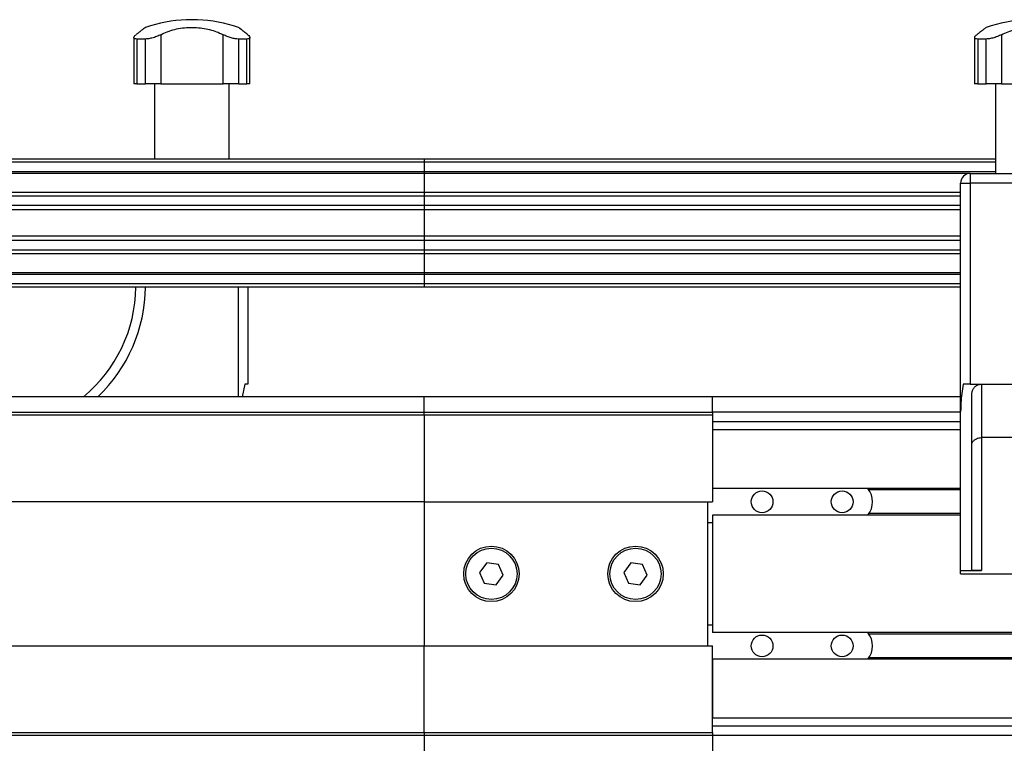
# Model space of a CAD drawing. Header units: millimetres. Extents: x 0 to 420, y 0 to 297.
# Tile 31 of 39: x 283 to 298, y 236 to 247. Entities that reach past the tile are written whole.
import ezdxf

# ---------------------------------------------------------------- set-up
doc = ezdxf.new("R2010")
doc.units = ezdxf.units.MM

msp = doc.modelspace()

# ---------------------------------------------------------------- linework, layer by layer
at = {"color": 7, "linetype": 'Continuous', "lineweight": 25}
for p, q in [((285.56579, 247.36829), (285.56579, 247.36658)), ((285.74107, 247.36829), (285.56579, 247.36829)), ((285.74107, 247.36658), (285.56579, 247.36658)), ((285.74107, 247.36658), (285.74107, 247.36829)), ((284.74718, 247.08979), (284.74718, 246.36829)), ((284.92691, 247.06685), (284.79448, 247.06685)), ((284.79448, 247.06685), (284.79448, 246.36829)), ((284.92691, 246.36829), (284.92691, 247.06685)), ((285.16721, 247.13442), (285.16721, 246.36829)), ((286.13965, 246.36829), (286.13965, 247.13442)), ((286.51238, 247.06685), (286.37994, 247.06685)), ((286.37994, 247.06685), (286.37994, 246.36829)), ((286.51238, 246.36829), (286.51238, 247.06685)), ((286.55968, 246.36829), (286.55968, 247.09019)), ((297.87218, 247.08979), (297.87218, 246.36829)), ((298.05191, 247.06685), (297.91948, 247.06685)), ((297.91948, 247.06685), (297.91948, 246.36829)), ((298.05191, 246.36829), (298.05191, 247.06685)), ((298.29221, 247.13442), (298.29221, 246.36829)), ((284.79448, 246.36829), (284.74718, 246.36829)), ((284.79448, 246.36829), (284.92691, 246.36829)), ((285.16721, 246.36829), (284.92691, 246.36829)), ((285.07135, 246.36829), (285.07135, 245.19329)), ((285.16721, 246.36829), (286.13965, 246.36829)), ((286.37994, 246.36829), (286.13965, 246.36829)), ((286.23551, 245.19329), (286.23551, 246.36829)), ((286.37994, 246.36829), (286.51238, 246.36829)), ((286.55968, 246.36829), (286.51238, 246.36829)), ((297.91948, 246.36829), (297.87218, 246.36829)), ((297.91948, 246.36829), (298.05191, 246.36829)), ((298.29221, 246.36829), (298.05191, 246.36829)), ((298.19635, 246.36829), (298.19635, 244.96829)), ((298.29221, 246.36829), (299.26465, 246.36829)), ((289.27843, 245.19329), (275.57843, 245.19329)), ((298.19635, 245.19329), (289.27843, 245.19329)), ((289.27843, 245.19329), (289.27843, 245.14329)), ((289.27843, 245.14329), (275.52843, 245.14329)), ((298.19635, 245.14329), (289.27843, 245.14329)), ((289.27843, 245.14329), (289.27843, 244.99329)), ((289.27843, 244.99329), (275.52843, 244.99329)), ((289.27843, 244.96779), (275.67843, 244.96779)), ((298.19635, 244.99329), (289.27843, 244.99329)), ((289.27843, 244.99329), (289.27843, 244.96779)), ((297.79119, 244.96779), (289.27843, 244.96779)), ((289.27843, 244.96779), (289.27843, 244.67328)), ((297.80343, 244.96829), (297.80343, 244.81829)), ((297.80343, 244.96829), (299.75343, 244.96829)), ((297.65343, 241.25464), (297.65343, 244.81829)), ((297.65343, 244.81829), (297.80343, 244.81829)), ((297.80343, 244.81829), (297.80343, 241.6788)), ((299.75343, 244.81829), (297.80343, 244.81829)), ((289.27843, 244.61527), (275.01536, 244.61527)), ((289.27843, 244.67328), (275.67843, 244.67328)), ((297.65343, 244.67328), (289.27843, 244.67328)), ((289.27843, 244.67328), (289.27843, 244.61527)), ((289.27843, 244.61527), (289.27843, 244.46584)), ((297.65343, 244.61527), (289.27843, 244.61527)), ((289.27843, 244.46584), (274.87843, 244.46584)), ((289.27843, 244.39829), (274.87843, 244.39829)), ((289.27843, 244.46584), (289.27843, 244.39829)), ((297.65343, 244.46584), (289.27843, 244.46584)), ((297.65343, 244.39829), (289.27843, 244.39829)), ((289.27843, 244.39829), (289.27843, 243.98829)), ((289.27843, 243.98829), (274.87843, 243.98829)), ((289.27843, 243.98829), (289.27843, 243.92074)), ((297.65343, 243.98829), (289.27843, 243.98829)), ((289.27843, 243.92074), (274.87843, 243.92074)), ((289.27843, 243.77131), (275.01536, 243.77131)), ((289.27843, 243.92074), (289.27843, 243.77131)), ((297.65343, 243.92074), (289.27843, 243.92074)), ((289.27843, 243.77131), (289.27843, 243.7133)), ((297.65343, 243.77131), (289.27843, 243.77131)), ((289.27843, 243.7133), (275.67843, 243.7133)), ((297.65343, 243.7133), (289.27843, 243.7133)), ((289.27843, 243.7133), (289.27843, 243.41879)), ((289.27843, 243.39329), (275.52843, 243.39329)), ((289.27843, 243.41879), (275.67843, 243.41879)), ((297.65343, 243.41879), (289.27843, 243.41879)), ((289.27843, 243.41879), (289.27843, 243.39329)), ((297.65343, 243.39329), (289.27843, 243.39329)), ((289.27843, 243.39329), (289.27843, 243.24329)), ((289.27843, 243.24329), (275.52843, 243.24329)), ((289.27843, 243.19329), (275.57843, 243.19329)), ((286.37843, 241.48329), (286.37843, 243.19329)), ((286.52843, 243.19329), (286.52843, 241.6788)), ((297.65343, 243.24329), (289.27843, 243.24329)), ((289.27843, 243.24329), (289.27843, 243.19329)), ((297.65343, 243.19329), (289.27843, 243.19329)), ((286.47843, 241.6788), (286.43637, 241.48329)), ((286.52843, 241.6788), (286.47843, 241.6788)), ((297.80343, 241.6788), (297.69163, 241.6788)), ((297.80343, 241.6788), (299.75343, 241.6788)), ((297.97843, 241.6788), (297.97843, 240.8454)), ((289.27843, 241.48329), (276.42093, 241.48329)), ((289.27843, 241.24329), (289.27843, 241.48329)), ((293.77843, 241.48329), (289.27843, 241.48329)), ((293.77843, 241.24329), (293.77843, 241.48329)), ((297.65343, 241.48329), (293.77843, 241.48329)), ((297.82843, 238.77151), (297.82843, 241.5288)), ((289.27843, 241.19329), (276.27843, 241.19329)), ((276.32843, 241.24329), (289.27843, 241.24329)), ((289.27843, 241.19329), (289.27843, 241.24329)), ((289.27843, 241.24329), (293.77843, 241.24329)), ((289.27843, 241.19329), (289.27843, 239.84329)), ((293.77843, 241.19329), (289.27843, 241.19329)), ((297.65343, 241.24329), (293.77843, 241.24329)), ((293.77843, 241.24329), (293.77843, 241.19329)), ((293.77843, 241.19329), (293.77843, 239.84329)), ((297.65343, 238.76829), (297.65343, 241.25464)), ((297.65343, 241.09329), (293.77843, 241.09329)), ((293.77843, 240.96829), (293.77843, 240.05079)), ((297.65343, 240.96829), (293.77843, 240.96829)), ((299.57843, 240.8454), (297.97843, 240.8454)), ((297.97843, 240.8454), (297.97843, 238.76829)), ((297.65343, 240.05079), (293.77843, 240.05079)), ((297.65343, 240.02829), (296.22064, 240.02829)), ((289.27843, 239.84329), (276.27843, 239.84329)), ((289.27843, 239.84329), (293.77843, 239.84329)), ((289.27843, 239.84329), (289.27843, 237.59329)), ((293.70343, 239.84329), (293.70343, 237.59329)), ((297.65343, 239.63579), (293.77843, 239.63579)), ((297.65343, 239.63579), (293.77843, 239.63579)), ((293.77843, 239.63579), (293.77843, 239.63579)), ((293.77843, 239.63579), (293.77843, 237.80079)), ((297.65343, 239.65829), (296.22064, 239.65829)), ((293.70343, 239.51829), (293.77843, 239.51829)), ((290.25572, 238.88814), (290.14499, 238.74025)), ((290.43916, 238.86618), (290.25572, 238.88814)), ((290.51187, 238.69634), (290.43916, 238.86618)), ((292.50572, 238.88814), (292.39499, 238.74025)), ((292.68916, 238.86618), (292.50572, 238.88814)), ((292.76187, 238.69634), (292.68916, 238.86618)), ((290.14499, 238.74025), (290.2177, 238.5704)), ((292.39499, 238.74025), (292.4677, 238.5704)), ((297.65343, 238.76829), (297.97843, 238.76829)), ((297.65343, 238.71829), (297.65343, 238.76829)), ((297.65343, 238.71829), (299.90343, 238.71829)), ((290.2177, 238.5704), (290.40114, 238.54845)), ((290.40114, 238.54845), (290.51187, 238.69634)), ((292.4677, 238.5704), (292.65114, 238.54845)), ((292.65114, 238.54845), (292.76187, 238.69634)), ((293.77843, 237.91829), (293.70343, 237.91829)), ((302.65968, 237.80079), (293.77843, 237.80079)), ((302.65968, 237.77829), (296.22064, 237.77829)), ((276.27843, 237.59329), (289.27843, 237.59329)), ((289.27843, 236.24329), (289.27843, 237.59329)), ((289.27843, 237.59329), (293.77843, 237.59329)), ((293.77843, 236.24329), (293.77843, 237.59329)), ((302.65968, 237.38579), (293.77843, 237.38579)), ((293.77843, 237.38579), (293.77843, 236.46829)), ((302.65968, 237.40829), (296.22064, 237.40829)), ((302.65968, 236.46829), (293.77843, 236.46829)), ((276.27843, 236.24329), (289.27843, 236.24329)), ((289.27843, 236.24329), (289.27843, 236.19329)), ((289.27843, 236.24329), (293.77843, 236.24329)), ((302.65968, 236.34329), (293.77843, 236.34329)), ((293.77843, 236.24329), (293.77843, 236.19329)), ((289.27843, 236.19329), (276.32843, 236.19329)), ((293.77843, 236.19329), (289.27843, 236.19329)), ((289.27843, 236.19329), (289.27843, 235.95329)), ((302.65968, 236.19329), (293.77843, 236.19329)), ((293.77843, 236.19329), (293.77843, 235.95329))]:
    msp.add_line(p, q, dxfattribs=at)
for centre, radius in [((294.55343, 239.84329), 0.17), ((295.80343, 239.84329), 0.17), ((290.32843, 238.71829), 0.4325), ((290.32843, 238.71829), 0.4), ((292.57843, 238.71829), 0.4325), ((292.57843, 238.71829), 0.4), ((294.55343, 237.59329), 0.17), ((295.80343, 237.59329), 0.17)]:
    msp.add_circle(centre, radius, dxfattribs=at)
for centre, radius, start, end in [((285.65343, 245.11829), 2.25, 92.232359, 108.829134), ((285.65343, 245.11829), 2.25, 71.172918, 87.767641), ((298.77843, 245.11829), 2.25, 92.232359, 108.829134), ((297.80343, 244.81829), 0.15, 90, 180), ((282.52843, 243.21829), 2.25, 309.546229, 359.363367), ((282.52843, 243.21829), 2.4, 313.704186, 359.403158), ((295.95343, 239.84329), 0.325, 320.322827, 39.677207), ((295.95343, 237.59329), 0.325, 320.322807, 39.677186)]:
    msp.add_arc(centre, radius, start, end, dxfattribs=at)
for points, knots in [([(284.92745, 247.24755), (284.92668, 247.24697), (284.92499, 247.2457), (284.90263, 247.22886), (284.86565, 247.20067), (284.82331, 247.16794), (284.79215, 247.14332), (284.7809, 247.13442)], [0, 0, 0, 0, 0.19223781, 0.42286837, 0.64450032, 0.87162104, 1, 1, 1, 1]), ([(285.16721, 247.13442), (285.20054, 247.15056), (285.26805, 247.18324), (285.38318, 247.21822), (285.50713, 247.24147), (285.63266, 247.25035), (285.75713, 247.24575), (285.87424, 247.22906), (285.98545, 247.20062), (286.07316, 247.16795), (286.12201, 247.14332), (286.13965, 247.13442)], [0, 0, 0, 0, 0.11925981, 0.24158658, 0.3609602, 0.48426569, 0.59620844, 0.71149815, 0.82228956, 0.93582475, 1, 1, 1, 1]), ([(286.52596, 247.13442), (286.50549, 247.15054), (286.46403, 247.18319), (286.41795, 247.21843), (286.38856, 247.24069), (286.37633, 247.24986), (286.37909, 247.24779), (286.3794, 247.24755)], [0, 0, 0, 0, 0.23851413, 0.48316204, 0.7219038, 0.96850911, 1, 1, 1, 1]), ([(298.05245, 247.24755), (298.05168, 247.24697), (298.04999, 247.2457), (298.02763, 247.22886), (297.99065, 247.20067), (297.94831, 247.16794), (297.91715, 247.14332), (297.9059, 247.13442)], [0, 0, 0, 0, 0.19223781, 0.42286837, 0.64450032, 0.87162104, 1, 1, 1, 1]), ([(298.29221, 247.13442), (298.32554, 247.15056), (298.39305, 247.18324), (298.50818, 247.21822), (298.63214, 247.24147), (298.75766, 247.25035), (298.88213, 247.24575), (298.99924, 247.22906), (299.11045, 247.20062), (299.19816, 247.16795), (299.24701, 247.14332), (299.26465, 247.13442)], [0, 0, 0, 0, 0.11925981, 0.24158658, 0.3609602, 0.48426569, 0.59620844, 0.71149815, 0.82228956, 0.93582475, 1, 1, 1, 1]), ([(284.79448, 247.06685), (284.78243, 247.06776), (284.75835, 247.06959), (284.74497, 247.08363), (284.7488, 247.1051), (284.76956, 247.12406), (284.7809, 247.13442)], [0, 0, 0, 0, 0.2331432, 0.46598224, 0.70829004, 1, 1, 1, 1]), ([(285.16721, 247.13442), (285.14637, 247.12432), (285.10464, 247.10408), (285.03167, 247.08089), (284.96979, 247.06852), (284.93881, 247.06731), (284.92691, 247.06685)], [0, 0, 0, 0, 0.28482414, 0.57045716, 0.83508046, 1, 1, 1, 1]), ([(286.37994, 247.06685), (286.36273, 247.06776), (286.32831, 247.06959), (286.26651, 247.08363), (286.20019, 247.1051), (286.16104, 247.12406), (286.13965, 247.13442)], [0, 0, 0, 0, 0.2331432, 0.46598224, 0.70829004, 1, 1, 1, 1]), ([(286.52596, 247.13442), (286.53704, 247.12432), (286.55924, 247.10408), (286.56217, 247.08089), (286.54405, 247.06852), (286.52117, 247.06731), (286.51238, 247.06685)], [0, 0, 0, 0, 0.28482414, 0.57045716, 0.83508046, 1, 1, 1, 1]), ([(297.91948, 247.06685), (297.90743, 247.06776), (297.88335, 247.06959), (297.86997, 247.08363), (297.8738, 247.1051), (297.89456, 247.12406), (297.9059, 247.13442)], [0, 0, 0, 0, 0.2331432, 0.46598224, 0.70829004, 1, 1, 1, 1]), ([(298.29221, 247.13442), (298.27137, 247.12432), (298.22964, 247.10408), (298.15667, 247.08089), (298.09479, 247.06852), (298.06381, 247.06731), (298.05191, 247.06685)], [0, 0, 0, 0, 0.28482414, 0.57045716, 0.83508046, 1, 1, 1, 1]), ([(297.69163, 241.6788), (297.67779, 241.58117), (297.65764, 241.43887), (297.65443, 241.29865), (297.65343, 241.25464)], [0, 0, 0, 0, 0.68614256, 1, 1, 1, 1]), ([(297.82843, 241.5288), (297.83012, 241.54587), (297.83351, 241.58), (297.86009, 241.62553), (297.89909, 241.65941), (297.94108, 241.67651), (297.96818, 241.67817), (297.97843, 241.6788)], [0, 0, 0, 0, 0.21993775, 0.43998911, 0.65706839, 0.87031767, 1, 1, 1, 1]), ([(297.82843, 240.72668), (297.82843, 240.72679), (297.82844, 240.73847), (297.83358, 240.76462), (297.85725, 240.80023), (297.89481, 240.82688), (297.9359, 240.84249), (297.96424, 240.84443), (297.97843, 240.8454)], [0, 0, 0, 0, 0.00207961, 0.21400299, 0.4760039, 0.68406806, 0.84175461, 1, 1, 1, 1]), ([(297.97843, 238.76829), (297.96157, 238.76829), (297.92784, 238.76829), (297.88289, 238.76838), (297.84897, 238.76889), (297.83099, 238.76995), (297.82916, 238.77106), (297.82843, 238.77151)], [0, 0, 0, 0, 0.21465102, 0.42930248, 0.64393626, 0.85850128, 1, 1, 1, 1])]:
    msp.add_open_spline(points, degree=3, knots=knots, dxfattribs=at)

doc.saveas('drawing.dxf')
